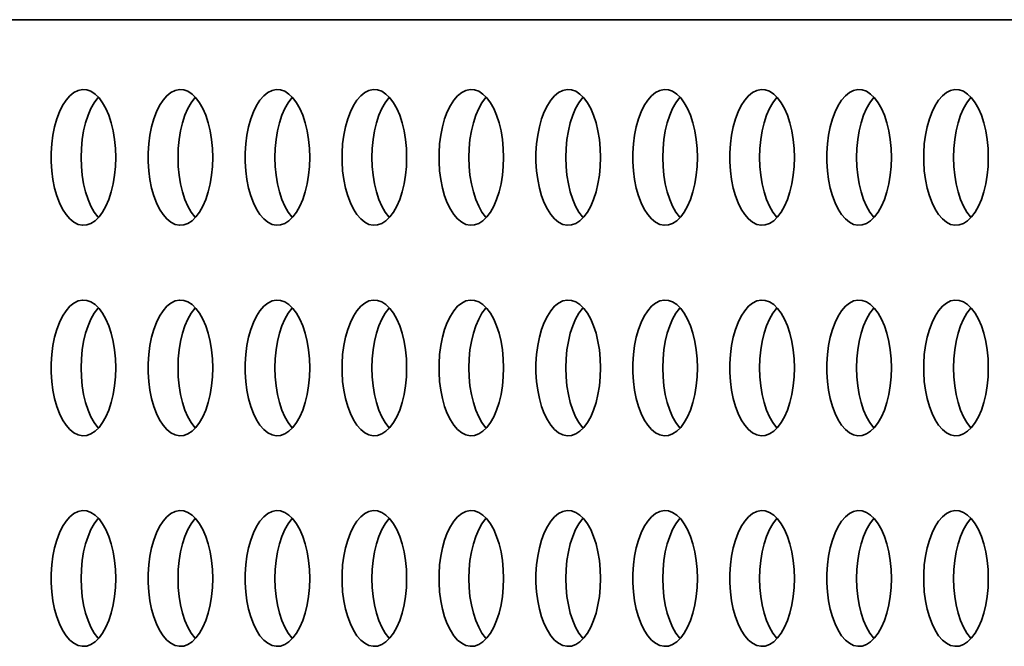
# Model space of a CAD drawing. Header units: millimetres. Extents: x -3920 to 13915, y -406 to 12209.
# Tile 39 of 88: x 1476 to 1766, y 10400 to 10584. Entities that reach past the tile are written whole.
import ezdxf

# ---------------------------------------------------------------- set-up
doc = ezdxf.new("R2010")
doc.units = ezdxf.units.MM
doc.layers.add('几何体', color=7, linetype='Continuous', lineweight=35)

msp = doc.modelspace()

# ---------------------------------------------------------------- linework, layer by layer
at = {"layer": '几何体'}
msp.add_line((1786.795, 10584.293), (372.952, 10584.293), dxfattribs=at)
for points in [[(1504.707, 10541.073), (1504.792, 10543.738), (1504.707, 10546.404), (1504.454, 10549.022), (1504.037, 10551.546), (1503.464, 10553.931), (1502.745, 10556.133), (1501.893, 10558.115), (1500.922, 10559.84), (1499.851, 10561.277), (1498.698, 10562.402), (1497.485, 10563.194), (1496.232, 10563.638), (1494.961, 10563.727), (1493.698, 10563.46), (1492.461, 10562.84), (1491.275, 10561.88), (1490.162, 10560.596), (1489.138, 10559.011), (1488.225, 10557.154), (1487.437, 10555.057), (1486.789, 10552.759), (1486.293, 10550.299), (1485.958, 10547.722), (1485.788, 10545.074), (1485.788, 10542.403), (1485.958, 10539.755), (1486.293, 10537.178), (1486.789, 10534.718), (1487.437, 10532.42), (1488.225, 10530.323), (1489.138, 10528.465), (1490.162, 10526.881), (1491.275, 10525.597), (1492.461, 10524.636), (1493.698, 10524.017), (1494.961, 10523.75), (1496.232, 10523.839), (1497.485, 10524.283), (1498.698, 10525.075), (1499.851, 10526.199), (1500.922, 10527.637), (1501.893, 10529.362), (1502.745, 10531.343), (1503.464, 10533.546), (1504.037, 10535.931), (1504.454, 10538.455), (1504.707, 10541.073)], [(1533.244, 10541.073), (1533.329, 10543.738), (1533.244, 10546.404), (1532.991, 10549.022), (1532.574, 10551.546), (1532.001, 10553.931), (1531.282, 10556.133), (1530.429, 10558.115), (1529.46, 10559.84), (1528.388, 10561.277), (1527.236, 10562.402), (1526.022, 10563.194), (1524.768, 10563.638), (1523.499, 10563.727), (1522.235, 10563.46), (1520.999, 10562.84), (1519.812, 10561.88), (1518.698, 10560.596), (1517.675, 10559.011), (1516.761, 10557.154), (1515.975, 10555.057), (1515.327, 10552.759), (1514.83, 10550.299), (1514.495, 10547.722), (1514.326, 10545.074), (1514.326, 10542.403), (1514.495, 10539.755), (1514.83, 10537.178), (1515.327, 10534.718), (1515.975, 10532.42), (1516.761, 10530.323), (1517.675, 10528.465), (1518.698, 10526.881), (1519.812, 10525.597), (1520.999, 10524.636), (1522.235, 10524.017), (1523.499, 10523.75), (1524.768, 10523.839), (1526.022, 10524.283), (1527.236, 10525.075), (1528.388, 10526.199), (1529.46, 10527.637), (1530.429, 10529.362), (1531.282, 10531.343), (1532.001, 10533.546), (1532.574, 10535.931), (1532.991, 10538.455), (1533.244, 10541.073)], [(1561.781, 10541.073), (1561.866, 10543.738), (1561.781, 10546.404), (1561.528, 10549.022), (1561.111, 10551.546), (1560.538, 10553.931), (1559.819, 10556.133), (1558.966, 10558.115), (1557.996, 10559.84), (1556.925, 10561.277), (1555.772, 10562.402), (1554.558, 10563.194), (1553.306, 10563.638), (1552.036, 10563.727), (1550.771, 10563.46), (1549.535, 10562.84), (1548.35, 10561.88), (1547.235, 10560.596), (1546.212, 10559.011), (1545.299, 10557.154), (1544.511, 10555.057), (1543.864, 10552.759), (1543.368, 10550.299), (1543.032, 10547.722), (1542.863, 10545.074), (1542.863, 10542.403), (1543.032, 10539.755), (1543.368, 10537.178), (1543.864, 10534.718), (1544.511, 10532.42), (1545.299, 10530.323), (1546.212, 10528.465), (1547.235, 10526.881), (1548.35, 10525.597), (1549.535, 10524.636), (1550.771, 10524.017), (1552.036, 10523.75), (1553.306, 10523.839), (1554.558, 10524.283), (1555.772, 10525.075), (1556.925, 10526.199), (1557.996, 10527.637), (1558.966, 10529.362), (1559.819, 10531.343), (1560.538, 10533.546), (1561.111, 10535.931), (1561.528, 10538.455), (1561.781, 10541.073)], [(1590.318, 10541.073), (1590.403, 10543.738), (1590.318, 10546.404), (1590.066, 10549.022), (1589.648, 10551.546), (1589.076, 10553.931), (1588.356, 10556.133), (1587.504, 10558.115), (1586.533, 10559.84), (1585.462, 10561.277), (1584.309, 10562.402), (1583.096, 10563.194), (1581.843, 10563.638), (1580.573, 10563.727), (1579.308, 10563.46), (1578.072, 10562.84), (1576.887, 10561.88), (1575.772, 10560.596), (1574.75, 10559.011), (1573.836, 10557.154), (1573.048, 10555.057), (1572.401, 10552.759), (1571.905, 10550.299), (1571.569, 10547.722), (1571.399, 10545.074), (1571.399, 10542.403), (1571.569, 10539.755), (1571.905, 10537.178), (1572.401, 10534.718), (1573.048, 10532.42), (1573.836, 10530.323), (1574.75, 10528.465), (1575.772, 10526.881), (1576.887, 10525.597), (1578.072, 10524.636), (1579.308, 10524.017), (1580.573, 10523.75), (1581.843, 10523.839), (1583.096, 10524.283), (1584.309, 10525.075), (1585.462, 10526.199), (1586.533, 10527.637), (1587.504, 10529.362), (1588.356, 10531.343), (1589.076, 10533.546), (1589.648, 10535.931), (1590.066, 10538.455), (1590.318, 10541.073)], [(1618.855, 10541.073), (1618.94, 10543.738), (1618.855, 10546.404), (1618.602, 10549.022), (1618.186, 10551.546), (1617.612, 10553.931), (1616.893, 10556.133), (1616.041, 10558.115), (1615.07, 10559.84), (1613.999, 10561.277), (1612.847, 10562.402), (1611.633, 10563.194), (1610.38, 10563.638), (1609.11, 10563.727), (1607.846, 10563.46), (1606.61, 10562.84), (1605.424, 10561.88), (1604.31, 10560.596), (1603.286, 10559.011), (1602.373, 10557.154), (1601.586, 10555.057), (1600.937, 10552.759), (1600.442, 10550.299), (1600.106, 10547.722), (1599.937, 10545.074), (1599.937, 10542.403), (1600.106, 10539.755), (1600.442, 10537.178), (1600.937, 10534.718), (1601.586, 10532.42), (1602.373, 10530.323), (1603.286, 10528.465), (1604.31, 10526.881), (1605.424, 10525.597), (1606.61, 10524.636), (1607.846, 10524.017), (1609.11, 10523.75), (1610.38, 10523.839), (1611.633, 10524.283), (1612.847, 10525.075), (1613.999, 10526.199), (1615.07, 10527.637), (1616.041, 10529.362), (1616.893, 10531.343), (1617.612, 10533.546), (1618.186, 10535.931), (1618.602, 10538.455), (1618.855, 10541.073)], [(1647.393, 10541.073), (1647.478, 10543.738), (1647.393, 10546.404), (1647.139, 10549.022), (1646.722, 10551.546), (1646.149, 10553.931), (1645.43, 10556.133), (1644.578, 10558.115), (1643.608, 10559.84), (1642.537, 10561.277), (1641.384, 10562.402), (1640.17, 10563.194), (1638.918, 10563.638), (1637.647, 10563.727), (1636.383, 10563.46), (1635.147, 10562.84), (1633.961, 10561.88), (1632.846, 10560.596), (1631.823, 10559.011), (1630.91, 10557.154), (1630.123, 10555.057), (1629.475, 10552.759), (1628.979, 10550.299), (1628.644, 10547.722), (1628.474, 10545.074), (1628.474, 10542.403), (1628.644, 10539.755), (1628.979, 10537.178), (1629.475, 10534.718), (1630.123, 10532.42), (1630.91, 10530.323), (1631.823, 10528.465), (1632.846, 10526.881), (1633.961, 10525.597), (1635.147, 10524.636), (1636.383, 10524.017), (1637.647, 10523.75), (1638.918, 10523.839), (1640.17, 10524.283), (1641.384, 10525.075), (1642.537, 10526.199), (1643.608, 10527.637), (1644.578, 10529.362), (1645.43, 10531.343), (1646.149, 10533.546), (1646.722, 10535.931), (1647.139, 10538.455), (1647.393, 10541.073)], [(1675.93, 10541.073), (1676.015, 10543.738), (1675.93, 10546.404), (1675.677, 10549.022), (1675.259, 10551.546), (1674.686, 10553.931), (1673.967, 10556.133), (1673.115, 10558.115), (1672.144, 10559.84), (1671.074, 10561.277), (1669.921, 10562.402), (1668.707, 10563.194), (1667.454, 10563.638), (1666.184, 10563.727), (1664.919, 10563.46), (1663.683, 10562.84), (1662.498, 10561.88), (1661.383, 10560.596), (1660.361, 10559.011), (1659.447, 10557.154), (1658.66, 10555.057), (1658.012, 10552.759), (1657.516, 10550.299), (1657.18, 10547.722), (1657.011, 10545.074), (1657.011, 10542.403), (1657.18, 10539.755), (1657.516, 10537.178), (1658.012, 10534.718), (1658.66, 10532.42), (1659.447, 10530.323), (1660.361, 10528.465), (1661.383, 10526.881), (1662.498, 10525.597), (1663.683, 10524.636), (1664.919, 10524.017), (1666.184, 10523.75), (1667.454, 10523.839), (1668.707, 10524.283), (1669.921, 10525.075), (1671.074, 10526.199), (1672.144, 10527.637), (1673.115, 10529.362), (1673.967, 10531.343), (1674.686, 10533.546), (1675.259, 10535.931), (1675.677, 10538.455), (1675.93, 10541.073)], [(1704.466, 10541.073), (1704.551, 10543.738), (1704.466, 10546.404), (1704.214, 10549.022), (1703.797, 10551.546), (1703.224, 10553.931), (1702.505, 10556.133), (1701.652, 10558.115), (1700.681, 10559.84), (1699.61, 10561.277), (1698.458, 10562.402), (1697.244, 10563.194), (1695.991, 10563.638), (1694.721, 10563.727), (1693.457, 10563.46), (1692.221, 10562.84), (1691.035, 10561.88), (1689.921, 10560.596), (1688.898, 10559.011), (1687.984, 10557.154), (1687.196, 10555.057), (1686.549, 10552.759), (1686.053, 10550.299), (1685.717, 10547.722), (1685.548, 10545.074), (1685.548, 10542.403), (1685.717, 10539.755), (1686.053, 10537.178), (1686.549, 10534.718), (1687.196, 10532.42), (1687.984, 10530.323), (1688.898, 10528.465), (1689.921, 10526.881), (1691.035, 10525.597), (1692.221, 10524.636), (1693.457, 10524.017), (1694.721, 10523.75), (1695.991, 10523.839), (1697.244, 10524.283), (1698.458, 10525.075), (1699.61, 10526.199), (1700.681, 10527.637), (1701.652, 10529.362), (1702.505, 10531.343), (1703.224, 10533.546), (1703.797, 10535.931), (1704.214, 10538.455), (1704.466, 10541.073)], [(1733.004, 10541.073), (1733.089, 10543.738), (1733.004, 10546.404), (1732.751, 10549.022), (1732.334, 10551.546), (1731.761, 10553.931), (1731.042, 10556.133), (1730.189, 10558.115), (1729.219, 10559.84), (1728.148, 10561.277), (1726.995, 10562.402), (1725.781, 10563.194), (1724.528, 10563.638), (1723.259, 10563.727), (1721.994, 10563.46), (1720.758, 10562.84), (1719.573, 10561.88), (1718.458, 10560.596), (1717.434, 10559.011), (1716.522, 10557.154), (1715.734, 10555.057), (1715.087, 10552.759), (1714.591, 10550.299), (1714.255, 10547.722), (1714.085, 10545.074), (1714.085, 10542.403), (1714.255, 10539.755), (1714.591, 10537.178), (1715.087, 10534.718), (1715.734, 10532.42), (1716.522, 10530.323), (1717.434, 10528.465), (1718.458, 10526.881), (1719.573, 10525.597), (1720.758, 10524.636), (1721.994, 10524.017), (1723.259, 10523.75), (1724.528, 10523.839), (1725.781, 10524.283), (1726.995, 10525.075), (1728.148, 10526.199), (1729.219, 10527.637), (1730.189, 10529.362), (1731.042, 10531.343), (1731.761, 10533.546), (1732.334, 10535.931), (1732.751, 10538.455), (1733.004, 10541.073)], [(1761.541, 10541.073), (1761.626, 10543.738), (1761.541, 10546.404), (1761.287, 10549.022), (1760.871, 10551.546), (1760.297, 10553.931), (1759.578, 10556.133), (1758.727, 10558.115), (1757.756, 10559.84), (1756.685, 10561.277), (1755.532, 10562.402), (1754.319, 10563.194), (1753.066, 10563.638), (1751.795, 10563.727), (1750.531, 10563.46), (1749.295, 10562.84), (1748.109, 10561.88), (1746.995, 10560.596), (1745.972, 10559.011), (1745.059, 10557.154), (1744.271, 10555.057), (1743.623, 10552.759), (1743.127, 10550.299), (1742.792, 10547.722), (1742.622, 10545.074), (1742.622, 10542.403), (1742.792, 10539.755), (1743.127, 10537.178), (1743.623, 10534.718), (1744.271, 10532.42), (1745.059, 10530.323), (1745.972, 10528.465), (1746.995, 10526.881), (1748.109, 10525.597), (1749.295, 10524.636), (1750.531, 10524.017), (1751.795, 10523.75), (1753.066, 10523.839), (1754.319, 10524.283), (1755.532, 10525.075), (1756.685, 10526.199), (1757.756, 10527.637), (1758.727, 10529.362), (1759.578, 10531.343), (1760.297, 10533.546), (1760.871, 10535.931), (1761.287, 10538.455), (1761.541, 10541.073)], [(1494.564, 10543.738), (1494.649, 10546.404), (1494.901, 10549.022), (1495.318, 10551.546), (1495.891, 10553.931), (1496.61, 10556.133), (1497.463, 10558.115), (1498.434, 10559.84), (1499.505, 10561.277), (1499.678, 10561.472)], [(1523.1, 10543.738), (1523.185, 10546.404), (1523.439, 10549.022), (1523.856, 10551.546), (1524.429, 10553.931), (1525.148, 10556.133), (1526.001, 10558.115), (1526.97, 10559.84), (1528.041, 10561.277), (1528.215, 10561.472)], [(1551.638, 10543.738), (1551.723, 10546.404), (1551.976, 10549.022), (1552.393, 10551.546), (1552.966, 10553.931), (1553.685, 10556.133), (1554.537, 10558.115), (1555.507, 10559.84), (1556.579, 10561.277), (1556.752, 10561.472)], [(1580.175, 10543.738), (1580.26, 10546.404), (1580.513, 10549.022), (1580.929, 10551.546), (1581.503, 10553.931), (1582.222, 10556.133), (1583.074, 10558.115), (1584.045, 10559.84), (1585.116, 10561.277), (1585.289, 10561.472)], [(1608.712, 10543.738), (1608.797, 10546.404), (1609.05, 10549.022), (1609.467, 10551.546), (1610.04, 10553.931), (1610.759, 10556.133), (1611.612, 10558.115), (1612.582, 10559.84), (1613.653, 10561.277), (1613.826, 10561.472)], [(1637.25, 10543.738), (1637.334, 10546.404), (1637.587, 10549.022), (1638.004, 10551.546), (1638.577, 10553.931), (1639.296, 10556.133), (1640.149, 10558.115), (1641.119, 10559.84), (1642.19, 10561.277), (1642.363, 10561.472)], [(1665.786, 10543.738), (1665.871, 10546.404), (1666.124, 10549.022), (1666.541, 10551.546), (1667.114, 10553.931), (1667.833, 10556.133), (1668.686, 10558.115), (1669.656, 10559.84), (1670.727, 10561.277), (1670.9, 10561.472)], [(1694.323, 10543.738), (1694.408, 10546.404), (1694.662, 10549.022), (1695.078, 10551.546), (1695.652, 10553.931), (1696.371, 10556.133), (1697.222, 10558.115), (1698.193, 10559.84), (1699.264, 10561.277), (1699.438, 10561.472)], [(1722.86, 10543.738), (1722.945, 10546.404), (1723.198, 10549.022), (1723.615, 10551.546), (1724.188, 10553.931), (1724.907, 10556.133), (1725.76, 10558.115), (1726.73, 10559.84), (1727.801, 10561.277), (1727.975, 10561.472)], [(1751.398, 10543.738), (1751.483, 10546.404), (1751.735, 10549.022), (1752.152, 10551.546), (1752.725, 10553.931), (1753.444, 10556.133), (1754.297, 10558.115), (1755.268, 10559.84), (1756.339, 10561.277), (1756.511, 10561.472)], [(1499.678, 10526.005), (1499.505, 10526.199), (1498.434, 10527.637), (1497.463, 10529.362), (1496.61, 10531.343), (1495.891, 10533.546), (1495.318, 10535.931), (1494.901, 10538.455), (1494.649, 10541.073), (1494.564, 10543.738)], [(1528.215, 10526.005), (1528.041, 10526.199), (1526.97, 10527.637), (1526.001, 10529.362), (1525.148, 10531.343), (1524.429, 10533.546), (1523.856, 10535.931), (1523.439, 10538.455), (1523.185, 10541.073), (1523.1, 10543.738)], [(1556.752, 10526.005), (1556.579, 10526.199), (1555.507, 10527.637), (1554.537, 10529.362), (1553.685, 10531.343), (1552.966, 10533.546), (1552.393, 10535.931), (1551.976, 10538.455), (1551.723, 10541.073), (1551.638, 10543.738)], [(1585.289, 10526.005), (1585.116, 10526.199), (1584.045, 10527.637), (1583.074, 10529.362), (1582.222, 10531.343), (1581.503, 10533.546), (1580.929, 10535.931), (1580.513, 10538.455), (1580.26, 10541.073), (1580.175, 10543.738)], [(1613.826, 10526.005), (1613.653, 10526.199), (1612.582, 10527.637), (1611.612, 10529.362), (1610.759, 10531.343), (1610.04, 10533.546), (1609.467, 10535.931), (1609.05, 10538.455), (1608.797, 10541.073), (1608.712, 10543.738)], [(1642.363, 10526.005), (1642.19, 10526.199), (1641.119, 10527.637), (1640.149, 10529.362), (1639.296, 10531.343), (1638.577, 10533.546), (1638.004, 10535.931), (1637.587, 10538.455), (1637.334, 10541.073), (1637.25, 10543.738)], [(1670.9, 10526.005), (1670.727, 10526.199), (1669.656, 10527.637), (1668.686, 10529.362), (1667.833, 10531.343), (1667.114, 10533.546), (1666.541, 10535.931), (1666.124, 10538.455), (1665.871, 10541.073), (1665.786, 10543.738)], [(1699.438, 10526.005), (1699.264, 10526.199), (1698.193, 10527.637), (1697.222, 10529.362), (1696.371, 10531.343), (1695.652, 10533.546), (1695.078, 10535.931), (1694.662, 10538.455), (1694.408, 10541.073), (1694.323, 10543.738)], [(1727.975, 10526.005), (1727.801, 10526.199), (1726.73, 10527.637), (1725.76, 10529.362), (1724.907, 10531.343), (1724.188, 10533.546), (1723.615, 10535.931), (1723.198, 10538.455), (1722.945, 10541.073), (1722.86, 10543.738)], [(1756.511, 10526.005), (1756.339, 10526.199), (1755.268, 10527.637), (1754.297, 10529.362), (1753.444, 10531.343), (1752.725, 10533.546), (1752.152, 10535.931), (1751.735, 10538.455), (1751.483, 10541.073), (1751.398, 10543.738)], [(1504.707, 10479.073), (1504.792, 10481.738), (1504.707, 10484.404), (1504.454, 10487.022), (1504.037, 10489.546), (1503.464, 10491.931), (1502.745, 10494.133), (1501.893, 10496.115), (1500.922, 10497.84), (1499.851, 10499.277), (1498.698, 10500.402), (1497.485, 10501.194), (1496.232, 10501.638), (1494.961, 10501.727), (1493.698, 10501.46), (1492.461, 10500.841), (1491.275, 10499.88), (1490.162, 10498.596), (1489.138, 10497.012), (1488.225, 10495.154), (1487.437, 10493.057), (1486.789, 10490.759), (1486.293, 10488.299), (1485.958, 10485.722), (1485.788, 10483.074), (1485.788, 10480.403), (1485.958, 10477.755), (1486.293, 10475.178), (1486.789, 10472.718), (1487.437, 10470.42), (1488.225, 10468.323), (1489.138, 10466.465), (1490.162, 10464.881), (1491.275, 10463.597), (1492.461, 10462.636), (1493.698, 10462.017), (1494.961, 10461.75), (1496.232, 10461.839), (1497.485, 10462.283), (1498.698, 10463.075), (1499.851, 10464.199), (1500.922, 10465.637), (1501.893, 10467.362), (1502.745, 10469.343), (1503.464, 10471.546), (1504.037, 10473.931), (1504.454, 10476.454), (1504.707, 10479.073)], [(1533.244, 10479.073), (1533.329, 10481.738), (1533.244, 10484.404), (1532.991, 10487.022), (1532.574, 10489.546), (1532.001, 10491.931), (1531.282, 10494.133), (1530.429, 10496.115), (1529.46, 10497.84), (1528.388, 10499.277), (1527.236, 10500.402), (1526.022, 10501.194), (1524.768, 10501.638), (1523.499, 10501.727), (1522.235, 10501.46), (1520.999, 10500.841), (1519.812, 10499.88), (1518.698, 10498.596), (1517.675, 10497.012), (1516.761, 10495.154), (1515.975, 10493.057), (1515.327, 10490.759), (1514.83, 10488.299), (1514.495, 10485.722), (1514.326, 10483.074), (1514.326, 10480.403), (1514.495, 10477.755), (1514.83, 10475.178), (1515.327, 10472.718), (1515.975, 10470.42), (1516.761, 10468.323), (1517.675, 10466.465), (1518.698, 10464.881), (1519.812, 10463.597), (1520.999, 10462.636), (1522.235, 10462.017), (1523.499, 10461.75), (1524.768, 10461.839), (1526.022, 10462.283), (1527.236, 10463.075), (1528.388, 10464.199), (1529.46, 10465.637), (1530.429, 10467.362), (1531.282, 10469.343), (1532.001, 10471.546), (1532.574, 10473.931), (1532.991, 10476.454), (1533.244, 10479.073)], [(1561.781, 10479.073), (1561.866, 10481.738), (1561.781, 10484.404), (1561.528, 10487.022), (1561.111, 10489.546), (1560.538, 10491.931), (1559.819, 10494.133), (1558.966, 10496.115), (1557.996, 10497.84), (1556.925, 10499.277), (1555.772, 10500.402), (1554.558, 10501.194), (1553.306, 10501.638), (1552.036, 10501.727), (1550.771, 10501.46), (1549.535, 10500.841), (1548.35, 10499.88), (1547.235, 10498.596), (1546.212, 10497.012), (1545.299, 10495.154), (1544.511, 10493.057), (1543.864, 10490.759), (1543.368, 10488.299), (1543.032, 10485.722), (1542.863, 10483.074), (1542.863, 10480.403), (1543.032, 10477.755), (1543.368, 10475.178), (1543.864, 10472.718), (1544.511, 10470.42), (1545.299, 10468.323), (1546.212, 10466.465), (1547.235, 10464.881), (1548.35, 10463.597), (1549.535, 10462.636), (1550.771, 10462.017), (1552.036, 10461.75), (1553.306, 10461.839), (1554.558, 10462.283), (1555.772, 10463.075), (1556.925, 10464.199), (1557.996, 10465.637), (1558.966, 10467.362), (1559.819, 10469.343), (1560.538, 10471.546), (1561.111, 10473.931), (1561.528, 10476.454), (1561.781, 10479.073)], [(1590.318, 10479.073), (1590.403, 10481.738), (1590.318, 10484.404), (1590.066, 10487.022), (1589.648, 10489.546), (1589.076, 10491.931), (1588.356, 10494.133), (1587.504, 10496.115), (1586.533, 10497.84), (1585.462, 10499.277), (1584.309, 10500.402), (1583.096, 10501.194), (1581.843, 10501.638), (1580.573, 10501.727), (1579.308, 10501.46), (1578.072, 10500.841), (1576.887, 10499.88), (1575.772, 10498.596), (1574.75, 10497.012), (1573.836, 10495.154), (1573.048, 10493.057), (1572.401, 10490.759), (1571.905, 10488.299), (1571.569, 10485.722), (1571.399, 10483.074), (1571.399, 10480.403), (1571.569, 10477.755), (1571.905, 10475.178), (1572.401, 10472.718), (1573.048, 10470.42), (1573.836, 10468.323), (1574.75, 10466.465), (1575.772, 10464.881), (1576.887, 10463.597), (1578.072, 10462.636), (1579.308, 10462.017), (1580.573, 10461.75), (1581.843, 10461.839), (1583.096, 10462.283), (1584.309, 10463.075), (1585.462, 10464.199), (1586.533, 10465.637), (1587.504, 10467.362), (1588.356, 10469.343), (1589.076, 10471.546), (1589.648, 10473.931), (1590.066, 10476.454), (1590.318, 10479.073)], [(1618.855, 10479.073), (1618.94, 10481.738), (1618.855, 10484.404), (1618.602, 10487.022), (1618.186, 10489.546), (1617.612, 10491.931), (1616.893, 10494.133), (1616.041, 10496.115), (1615.07, 10497.84), (1613.999, 10499.277), (1612.847, 10500.402), (1611.633, 10501.194), (1610.38, 10501.638), (1609.11, 10501.727), (1607.846, 10501.46), (1606.61, 10500.841), (1605.424, 10499.88), (1604.31, 10498.596), (1603.286, 10497.012), (1602.373, 10495.154), (1601.586, 10493.057), (1600.937, 10490.759), (1600.442, 10488.299), (1600.106, 10485.722), (1599.937, 10483.074), (1599.937, 10480.403), (1600.106, 10477.755), (1600.442, 10475.178), (1600.937, 10472.718), (1601.586, 10470.42), (1602.373, 10468.323), (1603.286, 10466.465), (1604.31, 10464.881), (1605.424, 10463.597), (1606.61, 10462.636), (1607.846, 10462.017), (1609.11, 10461.75), (1610.38, 10461.839), (1611.633, 10462.283), (1612.847, 10463.075), (1613.999, 10464.199), (1615.07, 10465.637), (1616.041, 10467.362), (1616.893, 10469.343), (1617.612, 10471.546), (1618.186, 10473.931), (1618.602, 10476.454), (1618.855, 10479.073)], [(1647.393, 10479.073), (1647.478, 10481.738), (1647.393, 10484.404), (1647.139, 10487.022), (1646.722, 10489.546), (1646.149, 10491.931), (1645.43, 10494.133), (1644.578, 10496.115), (1643.608, 10497.84), (1642.537, 10499.277), (1641.384, 10500.402), (1640.17, 10501.194), (1638.918, 10501.638), (1637.647, 10501.727), (1636.383, 10501.46), (1635.147, 10500.841), (1633.961, 10499.88), (1632.846, 10498.596), (1631.823, 10497.012), (1630.91, 10495.154), (1630.123, 10493.057), (1629.475, 10490.759), (1628.979, 10488.299), (1628.644, 10485.722), (1628.474, 10483.074), (1628.474, 10480.403), (1628.644, 10477.755), (1628.979, 10475.178), (1629.475, 10472.718), (1630.123, 10470.42), (1630.91, 10468.323), (1631.823, 10466.465), (1632.846, 10464.881), (1633.961, 10463.597), (1635.147, 10462.636), (1636.383, 10462.017), (1637.647, 10461.75), (1638.918, 10461.839), (1640.17, 10462.283), (1641.384, 10463.075), (1642.537, 10464.199), (1643.608, 10465.637), (1644.578, 10467.362), (1645.43, 10469.343), (1646.149, 10471.546), (1646.722, 10473.931), (1647.139, 10476.454), (1647.393, 10479.073)], [(1675.93, 10479.073), (1676.015, 10481.738), (1675.93, 10484.404), (1675.677, 10487.022), (1675.259, 10489.546), (1674.686, 10491.931), (1673.967, 10494.133), (1673.115, 10496.115), (1672.144, 10497.84), (1671.074, 10499.277), (1669.921, 10500.402), (1668.707, 10501.194), (1667.454, 10501.638), (1666.184, 10501.727), (1664.919, 10501.46), (1663.683, 10500.841), (1662.498, 10499.88), (1661.383, 10498.596), (1660.361, 10497.012), (1659.447, 10495.154), (1658.66, 10493.057), (1658.012, 10490.759), (1657.516, 10488.299), (1657.18, 10485.722), (1657.011, 10483.074), (1657.011, 10480.403), (1657.18, 10477.755), (1657.516, 10475.178), (1658.012, 10472.718), (1658.66, 10470.42), (1659.447, 10468.323), (1660.361, 10466.465), (1661.383, 10464.881), (1662.498, 10463.597), (1663.683, 10462.636), (1664.919, 10462.017), (1666.184, 10461.75), (1667.454, 10461.839), (1668.707, 10462.283), (1669.921, 10463.075), (1671.074, 10464.199), (1672.144, 10465.637), (1673.115, 10467.362), (1673.967, 10469.343), (1674.686, 10471.546), (1675.259, 10473.931), (1675.677, 10476.454), (1675.93, 10479.073)], [(1704.466, 10479.073), (1704.551, 10481.738), (1704.466, 10484.404), (1704.214, 10487.022), (1703.797, 10489.546), (1703.224, 10491.931), (1702.505, 10494.133), (1701.652, 10496.115), (1700.681, 10497.84), (1699.61, 10499.277), (1698.458, 10500.402), (1697.244, 10501.194), (1695.991, 10501.638), (1694.721, 10501.727), (1693.457, 10501.46), (1692.221, 10500.841), (1691.035, 10499.88), (1689.921, 10498.596), (1688.898, 10497.012), (1687.984, 10495.154), (1687.196, 10493.057), (1686.549, 10490.759), (1686.053, 10488.299), (1685.717, 10485.722), (1685.548, 10483.074), (1685.548, 10480.403), (1685.717, 10477.755), (1686.053, 10475.178), (1686.549, 10472.718), (1687.196, 10470.42), (1687.984, 10468.323), (1688.898, 10466.465), (1689.921, 10464.881), (1691.035, 10463.597), (1692.221, 10462.636), (1693.457, 10462.017), (1694.721, 10461.75), (1695.991, 10461.839), (1697.244, 10462.283), (1698.458, 10463.075), (1699.61, 10464.199), (1700.681, 10465.637), (1701.652, 10467.362), (1702.505, 10469.343), (1703.224, 10471.546), (1703.797, 10473.931), (1704.214, 10476.454), (1704.466, 10479.073)], [(1733.004, 10479.073), (1733.089, 10481.738), (1733.004, 10484.404), (1732.751, 10487.022), (1732.334, 10489.546), (1731.761, 10491.931), (1731.042, 10494.133), (1730.189, 10496.115), (1729.219, 10497.84), (1728.148, 10499.277), (1726.995, 10500.402), (1725.781, 10501.194), (1724.528, 10501.638), (1723.259, 10501.727), (1721.994, 10501.46), (1720.758, 10500.841), (1719.573, 10499.88), (1718.458, 10498.596), (1717.434, 10497.012), (1716.522, 10495.154), (1715.734, 10493.057), (1715.087, 10490.759), (1714.591, 10488.299), (1714.255, 10485.722), (1714.085, 10483.074), (1714.085, 10480.403), (1714.255, 10477.755), (1714.591, 10475.178), (1715.087, 10472.718), (1715.734, 10470.42), (1716.522, 10468.323), (1717.434, 10466.465), (1718.458, 10464.881), (1719.573, 10463.597), (1720.758, 10462.636), (1721.994, 10462.017), (1723.259, 10461.75), (1724.528, 10461.839), (1725.781, 10462.283), (1726.995, 10463.075), (1728.148, 10464.199), (1729.219, 10465.637), (1730.189, 10467.362), (1731.042, 10469.343), (1731.761, 10471.546), (1732.334, 10473.931), (1732.751, 10476.454), (1733.004, 10479.073)], [(1761.541, 10479.073), (1761.626, 10481.738), (1761.541, 10484.404), (1761.287, 10487.022), (1760.871, 10489.546), (1760.297, 10491.931), (1759.578, 10494.133), (1758.727, 10496.115), (1757.756, 10497.84), (1756.685, 10499.277), (1755.532, 10500.402), (1754.319, 10501.194), (1753.066, 10501.638), (1751.795, 10501.727), (1750.531, 10501.46), (1749.295, 10500.841), (1748.109, 10499.88), (1746.995, 10498.596), (1745.972, 10497.012), (1745.059, 10495.154), (1744.271, 10493.057), (1743.623, 10490.759), (1743.127, 10488.299), (1742.792, 10485.722), (1742.622, 10483.074), (1742.622, 10480.403), (1742.792, 10477.755), (1743.127, 10475.178), (1743.623, 10472.718), (1744.271, 10470.42), (1745.059, 10468.323), (1745.972, 10466.465), (1746.995, 10464.881), (1748.109, 10463.597), (1749.295, 10462.636), (1750.531, 10462.017), (1751.795, 10461.75), (1753.066, 10461.839), (1754.319, 10462.283), (1755.532, 10463.075), (1756.685, 10464.199), (1757.756, 10465.637), (1758.727, 10467.362), (1759.578, 10469.343), (1760.297, 10471.546), (1760.871, 10473.931), (1761.287, 10476.454), (1761.541, 10479.073)], [(1494.564, 10481.738), (1494.649, 10484.404), (1494.901, 10487.022), (1495.318, 10489.546), (1495.891, 10491.931), (1496.61, 10494.133), (1497.463, 10496.115), (1498.434, 10497.84), (1499.505, 10499.277), (1499.678, 10499.472)], [(1523.1, 10481.738), (1523.185, 10484.404), (1523.439, 10487.022), (1523.856, 10489.546), (1524.429, 10491.931), (1525.148, 10494.133), (1526.001, 10496.115), (1526.97, 10497.84), (1528.041, 10499.277), (1528.215, 10499.472)], [(1551.638, 10481.738), (1551.723, 10484.404), (1551.976, 10487.022), (1552.393, 10489.546), (1552.966, 10491.931), (1553.685, 10494.133), (1554.537, 10496.115), (1555.507, 10497.84), (1556.579, 10499.277), (1556.752, 10499.472)], [(1580.175, 10481.738), (1580.26, 10484.404), (1580.513, 10487.022), (1580.929, 10489.546), (1581.503, 10491.931), (1582.222, 10494.133), (1583.074, 10496.115), (1584.045, 10497.84), (1585.116, 10499.277), (1585.289, 10499.472)], [(1608.712, 10481.738), (1608.797, 10484.404), (1609.05, 10487.022), (1609.467, 10489.546), (1610.04, 10491.931), (1610.759, 10494.133), (1611.612, 10496.115), (1612.582, 10497.84), (1613.653, 10499.277), (1613.826, 10499.472)], [(1637.25, 10481.738), (1637.334, 10484.404), (1637.587, 10487.022), (1638.004, 10489.546), (1638.577, 10491.931), (1639.296, 10494.133), (1640.149, 10496.115), (1641.119, 10497.84), (1642.19, 10499.277), (1642.363, 10499.472)], [(1665.786, 10481.738), (1665.871, 10484.404), (1666.124, 10487.022), (1666.541, 10489.546), (1667.114, 10491.931), (1667.833, 10494.133), (1668.686, 10496.115), (1669.656, 10497.84), (1670.727, 10499.277), (1670.9, 10499.472)], [(1694.323, 10481.738), (1694.408, 10484.404), (1694.662, 10487.022), (1695.078, 10489.546), (1695.652, 10491.931), (1696.371, 10494.133), (1697.222, 10496.115), (1698.193, 10497.84), (1699.264, 10499.277), (1699.438, 10499.472)], [(1722.86, 10481.738), (1722.945, 10484.404), (1723.198, 10487.022), (1723.615, 10489.546), (1724.188, 10491.931), (1724.907, 10494.133), (1725.76, 10496.115), (1726.73, 10497.84), (1727.801, 10499.277), (1727.975, 10499.472)], [(1751.398, 10481.738), (1751.483, 10484.404), (1751.735, 10487.022), (1752.152, 10489.546), (1752.725, 10491.931), (1753.444, 10494.133), (1754.297, 10496.115), (1755.268, 10497.84), (1756.339, 10499.277), (1756.511, 10499.472)], [(1499.678, 10464.005), (1499.505, 10464.199), (1498.434, 10465.637), (1497.463, 10467.362), (1496.61, 10469.343), (1495.891, 10471.546), (1495.318, 10473.931), (1494.901, 10476.454), (1494.649, 10479.073), (1494.564, 10481.738)], [(1528.215, 10464.005), (1528.041, 10464.199), (1526.97, 10465.637), (1526.001, 10467.362), (1525.148, 10469.343), (1524.429, 10471.546), (1523.856, 10473.931), (1523.439, 10476.454), (1523.185, 10479.073), (1523.1, 10481.738)], [(1556.752, 10464.005), (1556.579, 10464.199), (1555.507, 10465.637), (1554.537, 10467.362), (1553.685, 10469.343), (1552.966, 10471.546), (1552.393, 10473.931), (1551.976, 10476.454), (1551.723, 10479.073), (1551.638, 10481.738)], [(1585.289, 10464.005), (1585.116, 10464.199), (1584.045, 10465.637), (1583.074, 10467.362), (1582.222, 10469.343), (1581.503, 10471.546), (1580.929, 10473.931), (1580.513, 10476.454), (1580.26, 10479.073), (1580.175, 10481.738)], [(1613.826, 10464.005), (1613.653, 10464.199), (1612.582, 10465.637), (1611.612, 10467.362), (1610.759, 10469.343), (1610.04, 10471.546), (1609.467, 10473.931), (1609.05, 10476.454), (1608.797, 10479.073), (1608.712, 10481.738)], [(1642.363, 10464.005), (1642.19, 10464.199), (1641.119, 10465.637), (1640.149, 10467.362), (1639.296, 10469.343), (1638.577, 10471.546), (1638.004, 10473.931), (1637.587, 10476.454), (1637.334, 10479.073), (1637.25, 10481.738)], [(1670.9, 10464.005), (1670.727, 10464.199), (1669.656, 10465.637), (1668.686, 10467.362), (1667.833, 10469.343), (1667.114, 10471.546), (1666.541, 10473.931), (1666.124, 10476.454), (1665.871, 10479.073), (1665.786, 10481.738)], [(1699.438, 10464.005), (1699.264, 10464.199), (1698.193, 10465.637), (1697.222, 10467.362), (1696.371, 10469.343), (1695.652, 10471.546), (1695.078, 10473.931), (1694.662, 10476.454), (1694.408, 10479.073), (1694.323, 10481.738)], [(1727.975, 10464.005), (1727.801, 10464.199), (1726.73, 10465.637), (1725.76, 10467.362), (1724.907, 10469.343), (1724.188, 10471.546), (1723.615, 10473.931), (1723.198, 10476.454), (1722.945, 10479.073), (1722.86, 10481.738)], [(1756.511, 10464.005), (1756.339, 10464.199), (1755.268, 10465.637), (1754.297, 10467.362), (1753.444, 10469.343), (1752.725, 10471.546), (1752.152, 10473.931), (1751.735, 10476.454), (1751.483, 10479.073), (1751.398, 10481.738)], [(1504.707, 10417.073), (1504.792, 10419.738), (1504.707, 10422.404), (1504.454, 10425.022), (1504.037, 10427.546), (1503.464, 10429.931), (1502.745, 10432.133), (1501.893, 10434.115), (1500.922, 10435.84), (1499.851, 10437.277), (1498.698, 10438.402), (1497.485, 10439.194), (1496.232, 10439.638), (1494.961, 10439.727), (1493.698, 10439.46), (1492.461, 10438.84), (1491.275, 10437.88), (1490.162, 10436.596), (1489.138, 10435.011), (1488.225, 10433.154), (1487.437, 10431.057), (1486.789, 10428.759), (1486.293, 10426.299), (1485.958, 10423.722), (1485.788, 10421.074), (1485.788, 10418.403), (1485.958, 10415.755), (1486.293, 10413.178), (1486.789, 10410.718), (1487.437, 10408.419), (1488.225, 10406.323), (1489.138, 10404.465), (1490.162, 10402.881), (1491.275, 10401.597), (1492.461, 10400.636), (1493.698, 10400.017), (1494.961, 10399.75), (1496.232, 10399.839), (1497.485, 10400.283), (1498.698, 10401.075), (1499.851, 10402.199), (1500.922, 10403.637), (1501.893, 10405.362), (1502.745, 10407.343), (1503.464, 10409.546), (1504.037, 10411.931), (1504.454, 10414.455), (1504.707, 10417.073)], [(1494.564, 10419.738), (1494.649, 10422.404), (1494.901, 10425.022), (1495.318, 10427.546), (1495.891, 10429.931), (1496.61, 10432.133), (1497.463, 10434.115), (1498.434, 10435.84), (1499.505, 10437.277), (1499.678, 10437.472)], [(1533.244, 10417.073), (1533.329, 10419.738), (1533.244, 10422.404), (1532.991, 10425.022), (1532.574, 10427.546), (1532.001, 10429.931), (1531.282, 10432.133), (1530.429, 10434.115), (1529.46, 10435.84), (1528.388, 10437.277), (1527.236, 10438.402), (1526.022, 10439.194), (1524.768, 10439.638), (1523.499, 10439.727), (1522.235, 10439.46), (1520.999, 10438.84), (1519.812, 10437.88), (1518.698, 10436.596), (1517.675, 10435.011), (1516.761, 10433.154), (1515.975, 10431.057), (1515.327, 10428.759), (1514.83, 10426.299), (1514.495, 10423.722), (1514.326, 10421.074), (1514.326, 10418.403), (1514.495, 10415.755), (1514.83, 10413.178), (1515.327, 10410.718), (1515.975, 10408.419), (1516.761, 10406.323), (1517.675, 10404.465), (1518.698, 10402.881), (1519.812, 10401.597), (1520.999, 10400.636), (1522.235, 10400.017), (1523.499, 10399.75), (1524.768, 10399.839), (1526.022, 10400.283), (1527.236, 10401.075), (1528.388, 10402.199), (1529.46, 10403.637), (1530.429, 10405.362), (1531.282, 10407.343), (1532.001, 10409.546), (1532.574, 10411.931), (1532.991, 10414.455), (1533.244, 10417.073)], [(1523.1, 10419.738), (1523.185, 10422.404), (1523.439, 10425.022), (1523.856, 10427.546), (1524.429, 10429.931), (1525.148, 10432.133), (1526.001, 10434.115), (1526.97, 10435.84), (1528.041, 10437.277), (1528.215, 10437.472)], [(1561.781, 10417.073), (1561.866, 10419.738), (1561.781, 10422.404), (1561.528, 10425.022), (1561.111, 10427.546), (1560.538, 10429.931), (1559.819, 10432.133), (1558.966, 10434.115), (1557.996, 10435.84), (1556.925, 10437.277), (1555.772, 10438.402), (1554.558, 10439.194), (1553.306, 10439.638), (1552.036, 10439.727), (1550.771, 10439.46), (1549.535, 10438.84), (1548.35, 10437.88), (1547.235, 10436.596), (1546.212, 10435.011), (1545.299, 10433.154), (1544.511, 10431.057), (1543.864, 10428.759), (1543.368, 10426.299), (1543.032, 10423.722), (1542.863, 10421.074), (1542.863, 10418.403), (1543.032, 10415.755), (1543.368, 10413.178), (1543.864, 10410.718), (1544.511, 10408.419), (1545.299, 10406.323), (1546.212, 10404.465), (1547.235, 10402.881), (1548.35, 10401.597), (1549.535, 10400.636), (1550.771, 10400.017), (1552.036, 10399.75), (1553.306, 10399.839), (1554.558, 10400.283), (1555.772, 10401.075), (1556.925, 10402.199), (1557.996, 10403.637), (1558.966, 10405.362), (1559.819, 10407.343), (1560.538, 10409.546), (1561.111, 10411.931), (1561.528, 10414.455), (1561.781, 10417.073)], [(1551.638, 10419.738), (1551.723, 10422.404), (1551.976, 10425.022), (1552.393, 10427.546), (1552.966, 10429.931), (1553.685, 10432.133), (1554.537, 10434.115), (1555.507, 10435.84), (1556.579, 10437.277), (1556.752, 10437.472)], [(1590.318, 10417.073), (1590.403, 10419.738), (1590.318, 10422.404), (1590.066, 10425.022), (1589.648, 10427.546), (1589.076, 10429.931), (1588.356, 10432.133), (1587.504, 10434.115), (1586.533, 10435.84), (1585.462, 10437.277), (1584.309, 10438.402), (1583.096, 10439.194), (1581.843, 10439.638), (1580.573, 10439.727), (1579.308, 10439.46), (1578.072, 10438.84), (1576.887, 10437.88), (1575.772, 10436.596), (1574.75, 10435.011), (1573.836, 10433.154), (1573.048, 10431.057), (1572.401, 10428.759), (1571.905, 10426.299), (1571.569, 10423.722), (1571.399, 10421.074), (1571.399, 10418.403), (1571.569, 10415.755), (1571.905, 10413.178), (1572.401, 10410.718), (1573.048, 10408.419), (1573.836, 10406.323), (1574.75, 10404.465), (1575.772, 10402.881), (1576.887, 10401.597), (1578.072, 10400.636), (1579.308, 10400.017), (1580.573, 10399.75), (1581.843, 10399.839), (1583.096, 10400.283), (1584.309, 10401.075), (1585.462, 10402.199), (1586.533, 10403.637), (1587.504, 10405.362), (1588.356, 10407.343), (1589.076, 10409.546), (1589.648, 10411.931), (1590.066, 10414.455), (1590.318, 10417.073)], [(1580.175, 10419.738), (1580.26, 10422.404), (1580.513, 10425.022), (1580.929, 10427.546), (1581.503, 10429.931), (1582.222, 10432.133), (1583.074, 10434.115), (1584.045, 10435.84), (1585.116, 10437.277), (1585.289, 10437.472)], [(1618.855, 10417.073), (1618.94, 10419.738), (1618.855, 10422.404), (1618.602, 10425.022), (1618.186, 10427.546), (1617.612, 10429.931), (1616.893, 10432.133), (1616.041, 10434.115), (1615.07, 10435.84), (1613.999, 10437.277), (1612.847, 10438.402), (1611.633, 10439.194), (1610.38, 10439.638), (1609.11, 10439.727), (1607.846, 10439.46), (1606.61, 10438.84), (1605.424, 10437.88), (1604.31, 10436.596), (1603.286, 10435.011), (1602.373, 10433.154), (1601.586, 10431.057), (1600.937, 10428.759), (1600.442, 10426.299), (1600.106, 10423.722), (1599.937, 10421.074), (1599.937, 10418.403), (1600.106, 10415.755), (1600.442, 10413.178), (1600.937, 10410.718), (1601.586, 10408.419), (1602.373, 10406.323), (1603.286, 10404.465), (1604.31, 10402.881), (1605.424, 10401.597), (1606.61, 10400.636), (1607.846, 10400.017), (1609.11, 10399.75), (1610.38, 10399.839), (1611.633, 10400.283), (1612.847, 10401.075), (1613.999, 10402.199), (1615.07, 10403.637), (1616.041, 10405.362), (1616.893, 10407.343), (1617.612, 10409.546), (1618.186, 10411.931), (1618.602, 10414.455), (1618.855, 10417.073)], [(1608.712, 10419.738), (1608.797, 10422.404), (1609.05, 10425.022), (1609.467, 10427.546), (1610.04, 10429.931), (1610.759, 10432.133), (1611.612, 10434.115), (1612.582, 10435.84), (1613.653, 10437.277), (1613.826, 10437.472)], [(1647.393, 10417.073), (1647.478, 10419.738), (1647.393, 10422.404), (1647.139, 10425.022), (1646.722, 10427.546), (1646.149, 10429.931), (1645.43, 10432.133), (1644.578, 10434.115), (1643.608, 10435.84), (1642.537, 10437.277), (1641.384, 10438.402), (1640.17, 10439.194), (1638.918, 10439.638), (1637.647, 10439.727), (1636.383, 10439.46), (1635.147, 10438.84), (1633.961, 10437.88), (1632.846, 10436.596), (1631.823, 10435.011), (1630.91, 10433.154), (1630.123, 10431.057), (1629.475, 10428.759), (1628.979, 10426.299), (1628.644, 10423.722), (1628.474, 10421.074), (1628.474, 10418.403), (1628.644, 10415.755), (1628.979, 10413.178), (1629.475, 10410.718), (1630.123, 10408.419), (1630.91, 10406.323), (1631.823, 10404.465), (1632.846, 10402.881), (1633.961, 10401.597), (1635.147, 10400.636), (1636.383, 10400.017), (1637.647, 10399.75), (1638.918, 10399.839), (1640.17, 10400.283), (1641.384, 10401.075), (1642.537, 10402.199), (1643.608, 10403.637), (1644.578, 10405.362), (1645.43, 10407.343), (1646.149, 10409.546), (1646.722, 10411.931), (1647.139, 10414.455), (1647.393, 10417.073)], [(1637.25, 10419.738), (1637.334, 10422.404), (1637.587, 10425.022), (1638.004, 10427.546), (1638.577, 10429.931), (1639.296, 10432.133), (1640.149, 10434.115), (1641.119, 10435.84), (1642.19, 10437.277), (1642.363, 10437.472)], [(1675.93, 10417.073), (1676.015, 10419.738), (1675.93, 10422.404), (1675.677, 10425.022), (1675.259, 10427.546), (1674.686, 10429.931), (1673.967, 10432.133), (1673.115, 10434.115), (1672.144, 10435.84), (1671.074, 10437.277), (1669.921, 10438.402), (1668.707, 10439.194), (1667.454, 10439.638), (1666.184, 10439.727), (1664.919, 10439.46), (1663.683, 10438.84), (1662.498, 10437.88), (1661.383, 10436.596), (1660.361, 10435.011), (1659.447, 10433.154), (1658.66, 10431.057), (1658.012, 10428.759), (1657.516, 10426.299), (1657.18, 10423.722), (1657.011, 10421.074), (1657.011, 10418.403), (1657.18, 10415.755), (1657.516, 10413.178), (1658.012, 10410.718), (1658.66, 10408.419), (1659.447, 10406.323), (1660.361, 10404.465), (1661.383, 10402.881), (1662.498, 10401.597), (1663.683, 10400.636), (1664.919, 10400.017), (1666.184, 10399.75), (1667.454, 10399.839), (1668.707, 10400.283), (1669.921, 10401.075), (1671.074, 10402.199), (1672.144, 10403.637), (1673.115, 10405.362), (1673.967, 10407.343), (1674.686, 10409.546), (1675.259, 10411.931), (1675.677, 10414.455), (1675.93, 10417.073)], [(1665.786, 10419.738), (1665.871, 10422.404), (1666.124, 10425.022), (1666.541, 10427.546), (1667.114, 10429.931), (1667.833, 10432.133), (1668.686, 10434.115), (1669.656, 10435.84), (1670.727, 10437.277), (1670.9, 10437.472)], [(1704.466, 10417.073), (1704.551, 10419.738), (1704.466, 10422.404), (1704.214, 10425.022), (1703.797, 10427.546), (1703.224, 10429.931), (1702.505, 10432.133), (1701.652, 10434.115), (1700.681, 10435.84), (1699.61, 10437.277), (1698.458, 10438.402), (1697.244, 10439.194), (1695.991, 10439.638), (1694.721, 10439.727), (1693.457, 10439.46), (1692.221, 10438.84), (1691.035, 10437.88), (1689.921, 10436.596), (1688.898, 10435.011), (1687.984, 10433.154), (1687.196, 10431.057), (1686.549, 10428.759), (1686.053, 10426.299), (1685.717, 10423.722), (1685.548, 10421.074), (1685.548, 10418.403), (1685.717, 10415.755), (1686.053, 10413.178), (1686.549, 10410.718), (1687.196, 10408.419), (1687.984, 10406.323), (1688.898, 10404.465), (1689.921, 10402.881), (1691.035, 10401.597), (1692.221, 10400.636), (1693.457, 10400.017), (1694.721, 10399.75), (1695.991, 10399.839), (1697.244, 10400.283), (1698.458, 10401.075), (1699.61, 10402.199), (1700.681, 10403.637), (1701.652, 10405.362), (1702.505, 10407.343), (1703.224, 10409.546), (1703.797, 10411.931), (1704.214, 10414.455), (1704.466, 10417.073)], [(1694.323, 10419.738), (1694.408, 10422.404), (1694.662, 10425.022), (1695.078, 10427.546), (1695.652, 10429.931), (1696.371, 10432.133), (1697.222, 10434.115), (1698.193, 10435.84), (1699.264, 10437.277), (1699.438, 10437.472)], [(1733.004, 10417.073), (1733.089, 10419.738), (1733.004, 10422.404), (1732.751, 10425.022), (1732.334, 10427.546), (1731.761, 10429.931), (1731.042, 10432.133), (1730.189, 10434.115), (1729.219, 10435.84), (1728.148, 10437.277), (1726.995, 10438.402), (1725.781, 10439.194), (1724.528, 10439.638), (1723.259, 10439.727), (1721.994, 10439.46), (1720.758, 10438.84), (1719.573, 10437.88), (1718.458, 10436.596), (1717.434, 10435.011), (1716.522, 10433.154), (1715.734, 10431.057), (1715.087, 10428.759), (1714.591, 10426.299), (1714.255, 10423.722), (1714.085, 10421.074), (1714.085, 10418.403), (1714.255, 10415.755), (1714.591, 10413.178), (1715.087, 10410.718), (1715.734, 10408.419), (1716.522, 10406.323), (1717.434, 10404.465), (1718.458, 10402.881), (1719.573, 10401.597), (1720.758, 10400.636), (1721.994, 10400.017), (1723.259, 10399.75), (1724.528, 10399.839), (1725.781, 10400.283), (1726.995, 10401.075), (1728.148, 10402.199), (1729.219, 10403.637), (1730.189, 10405.362), (1731.042, 10407.343), (1731.761, 10409.546), (1732.334, 10411.931), (1732.751, 10414.455), (1733.004, 10417.073)], [(1722.86, 10419.738), (1722.945, 10422.404), (1723.198, 10425.022), (1723.615, 10427.546), (1724.188, 10429.931), (1724.907, 10432.133), (1725.76, 10434.115), (1726.73, 10435.84), (1727.801, 10437.277), (1727.975, 10437.472)], [(1761.541, 10417.073), (1761.626, 10419.738), (1761.541, 10422.404), (1761.287, 10425.022), (1760.871, 10427.546), (1760.297, 10429.931), (1759.578, 10432.133), (1758.727, 10434.115), (1757.756, 10435.84), (1756.685, 10437.277), (1755.532, 10438.402), (1754.319, 10439.194), (1753.066, 10439.638), (1751.795, 10439.727), (1750.531, 10439.46), (1749.295, 10438.84), (1748.109, 10437.88), (1746.995, 10436.596), (1745.972, 10435.011), (1745.059, 10433.154), (1744.271, 10431.057), (1743.623, 10428.759), (1743.127, 10426.299), (1742.792, 10423.722), (1742.622, 10421.074), (1742.622, 10418.403), (1742.792, 10415.755), (1743.127, 10413.178), (1743.623, 10410.718), (1744.271, 10408.419), (1745.059, 10406.323), (1745.972, 10404.465), (1746.995, 10402.881), (1748.109, 10401.597), (1749.295, 10400.636), (1750.531, 10400.017), (1751.795, 10399.75), (1753.066, 10399.839), (1754.319, 10400.283), (1755.532, 10401.075), (1756.685, 10402.199), (1757.756, 10403.637), (1758.727, 10405.362), (1759.578, 10407.343), (1760.297, 10409.546), (1760.871, 10411.931), (1761.287, 10414.455), (1761.541, 10417.073)], [(1751.398, 10419.738), (1751.483, 10422.404), (1751.735, 10425.022), (1752.152, 10427.546), (1752.725, 10429.931), (1753.444, 10432.133), (1754.297, 10434.115), (1755.268, 10435.84), (1756.339, 10437.277), (1756.511, 10437.472)], [(1499.678, 10402.005), (1499.505, 10402.199), (1498.434, 10403.637), (1497.463, 10405.362), (1496.61, 10407.343), (1495.891, 10409.546), (1495.318, 10411.931), (1494.901, 10414.455), (1494.649, 10417.073), (1494.564, 10419.738)], [(1528.215, 10402.005), (1528.041, 10402.199), (1526.97, 10403.637), (1526.001, 10405.362), (1525.148, 10407.343), (1524.429, 10409.546), (1523.856, 10411.931), (1523.439, 10414.455), (1523.185, 10417.073), (1523.1, 10419.738)], [(1556.752, 10402.005), (1556.579, 10402.199), (1555.507, 10403.637), (1554.537, 10405.362), (1553.685, 10407.343), (1552.966, 10409.546), (1552.393, 10411.931), (1551.976, 10414.455), (1551.723, 10417.073), (1551.638, 10419.738)], [(1585.289, 10402.005), (1585.116, 10402.199), (1584.045, 10403.637), (1583.074, 10405.362), (1582.222, 10407.343), (1581.503, 10409.546), (1580.929, 10411.931), (1580.513, 10414.455), (1580.26, 10417.073), (1580.175, 10419.738)], [(1613.826, 10402.005), (1613.653, 10402.199), (1612.582, 10403.637), (1611.612, 10405.362), (1610.759, 10407.343), (1610.04, 10409.546), (1609.467, 10411.931), (1609.05, 10414.455), (1608.797, 10417.073), (1608.712, 10419.738)], [(1642.363, 10402.005), (1642.19, 10402.199), (1641.119, 10403.637), (1640.149, 10405.362), (1639.296, 10407.343), (1638.577, 10409.546), (1638.004, 10411.931), (1637.587, 10414.455), (1637.334, 10417.073), (1637.25, 10419.738)], [(1670.9, 10402.005), (1670.727, 10402.199), (1669.656, 10403.637), (1668.686, 10405.362), (1667.833, 10407.343), (1667.114, 10409.546), (1666.541, 10411.931), (1666.124, 10414.455), (1665.871, 10417.073), (1665.786, 10419.738)], [(1699.438, 10402.005), (1699.264, 10402.199), (1698.193, 10403.637), (1697.222, 10405.362), (1696.371, 10407.343), (1695.652, 10409.546), (1695.078, 10411.931), (1694.662, 10414.455), (1694.408, 10417.073), (1694.323, 10419.738)], [(1727.975, 10402.005), (1727.801, 10402.199), (1726.73, 10403.637), (1725.76, 10405.362), (1724.907, 10407.343), (1724.188, 10409.546), (1723.615, 10411.931), (1723.198, 10414.455), (1722.945, 10417.073), (1722.86, 10419.738)], [(1756.511, 10402.005), (1756.339, 10402.199), (1755.268, 10403.637), (1754.297, 10405.362), (1753.444, 10407.343), (1752.725, 10409.546), (1752.152, 10411.931), (1751.735, 10414.455), (1751.483, 10417.073), (1751.398, 10419.738)]]:
    msp.add_lwpolyline(points, dxfattribs=at)

doc.saveas('drawing.dxf')
